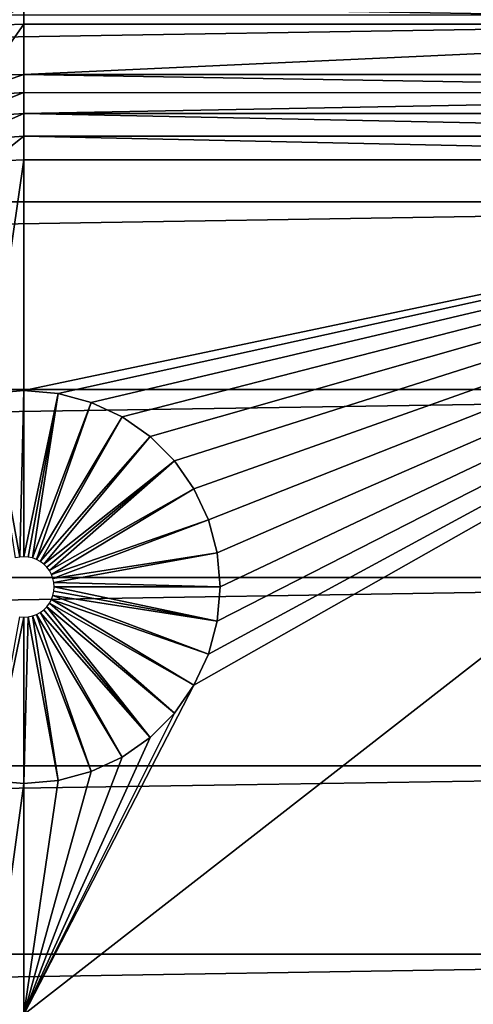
# Model space of a CAD drawing. Header units: millimetres. Extents: x -60 to 60, y -60 to 60.
# Tile 211 of 256: x 30 to 33, y -3 to 4. Entities that reach past the tile are written whole.
import ezdxf

# ---------------------------------------------------------------- set-up
doc = ezdxf.new("R2010")
doc.units = ezdxf.units.MM
doc.header["$LTSCALE"] = 81.481481
for name, color, linetype in [('12', 7, 'CONTINUOUS'), ('13', 7, 'CONTINUOUS'), ('205', 7, 'CONTINUOUS'), ('206', 7, 'CONTINUOUS'), ('323', 7, 'CONTINUOUS'), ('37', 7, 'CONTINUOUS'), ('38', 7, 'CONTINUOUS'), ('46', 7, 'CONTINUOUS'), ('47', 7, 'CONTINUOUS'), ('5', 7, 'CONTINUOUS')]:
    doc.layers.add(name, color=color, linetype=linetype)

msp = doc.modelspace()

# ---------------------------------------------------------------- linework, layer by layer
at = {"layer": '12', "color": 7, "linetype": 'Continuous', "true_color": 0xf5f5f5}
for points in [[(37.2645, 3.3926, -3.5657), (30, 3.3926, -3.5657), (37.2645, 3.724, -3.2343), (37.2645, 3.3926, -3.5657)], [(37.2645, 3.724, -3.2343), (30, 3.3926, -3.5657), (30, 3.724, -3.2343), (37.2645, 3.724, -3.2343)]]:
    msp.add_3dface(points, dxfattribs=at)
at = {"layer": '13', "color": 7, "linetype": 'Continuous', "true_color": 0xf5f5f5}
for points in [[(30, 3.724, -3.2343), (29.7579, 3.384, -3.5657), (29.7458, 3.7153, -3.2343), (30, 3.724, -3.2343)], [(30, 3.724, -3.2343), (30, 3.3926, -3.5657), (29.7579, 3.384, -3.5657), (30, 3.724, -3.2343)]]:
    msp.add_3dface(points, dxfattribs=at)
at = {"layer": '205', "color": 7, "linetype": 'Continuous', "true_color": 0xf5f5f5}
for points in [[(30.2, 0, -3.2), (31.2803, -0.2257, -3.8), (30.198, -0.0285, -3.2), (30.2, 0, -3.2)], [(31.3, 0, -3.8), (31.2803, -0.2257, -3.8), (30.2, 0, -3.2), (31.3, 0, -3.8)], [(30.1919, -0.0563, -3.2), (31.2216, -0.4446, -3.8), (30.1819, -0.0831, -3.2), (30.1919, -0.0563, -3.2)], [(30.198, -0.0285, -3.2), (31.2803, -0.2257, -3.8), (30.1919, -0.0563, -3.2), (30.198, -0.0285, -3.2)], [(31.2803, -0.2257, -3.8), (31.2216, -0.4446, -3.8), (30.1919, -0.0563, -3.2), (31.2803, -0.2257, -3.8)], [(30.1683, -0.1081, -3.2), (30.9959, -0.8356, -3.8), (30.1511, -0.131, -3.2), (30.1683, -0.1081, -3.2)], [(30.1819, -0.0831, -3.2), (31.1258, -0.65, -3.8), (30.1683, -0.1081, -3.2), (30.1819, -0.0831, -3.2)], [(31.1258, -0.65, -3.8), (30.9959, -0.8356, -3.8), (30.1683, -0.1081, -3.2), (31.1258, -0.65, -3.8)], [(31.2216, -0.4446, -3.8), (31.1258, -0.65, -3.8), (30.1819, -0.0831, -3.2), (31.2216, -0.4446, -3.8)], [(30.0563, -0.1919, -3.2), (30.2257, -1.2802, -3.8), (30.0285, -0.198, -3.2), (30.0563, -0.1919, -3.2)], [(30.0831, -0.1819, -3.2), (30.4446, -1.2216, -3.8), (30.0563, -0.1919, -3.2), (30.0831, -0.1819, -3.2)], [(30.4446, -1.2216, -3.8), (30.2257, -1.2802, -3.8), (30.0563, -0.1919, -3.2), (30.4446, -1.2216, -3.8)], [(30.1081, -0.1683, -3.2), (30.65, -1.1258, -3.8), (30.0831, -0.1819, -3.2), (30.1081, -0.1683, -3.2)], [(30.65, -1.1258, -3.8), (30.4446, -1.2216, -3.8), (30.0831, -0.1819, -3.2), (30.65, -1.1258, -3.8)], [(30.131, -0.1512, -3.2), (30.8356, -0.9958, -3.8), (30.1081, -0.1683, -3.2), (30.131, -0.1512, -3.2)], [(30.8356, -0.9958, -3.8), (30.65, -1.1258, -3.8), (30.1081, -0.1683, -3.2), (30.8356, -0.9958, -3.8)], [(30.1511, -0.131, -3.2), (30.8356, -0.9958, -3.8), (30.131, -0.1512, -3.2), (30.1511, -0.131, -3.2)], [(30.9959, -0.8356, -3.8), (30.8356, -0.9958, -3.8), (30.1511, -0.131, -3.2), (30.9959, -0.8356, -3.8)], [(30, -0.2, -3.2), (29.7743, -1.2802, -3.8), (29.9715, -0.198, -3.2), (30, -0.2, -3.2)], [(30, -1.3, -3.8), (29.7743, -1.2802, -3.8), (30, -0.2, -3.2), (30, -1.3, -3.8)], [(30.0285, -0.198, -3.2), (30, -1.3, -3.8), (30, -0.2, -3.2), (30.0285, -0.198, -3.2)], [(30.2257, -1.2802, -3.8), (30, -1.3, -3.8), (30.0285, -0.198, -3.2), (30.2257, -1.2802, -3.8)]]:
    msp.add_3dface(points, dxfattribs=at)
at = {"layer": '206', "color": 7, "linetype": 'Continuous', "true_color": 0xf5f5f5}
for points in [[(29.7743, 1.2802, -3.8), (30, 1.3, -3.8), (29.9715, 0.198, -3.2), (29.7743, 1.2802, -3.8)], [(29.9437, 0.1919, -3.2), (29.7743, 1.2802, -3.8), (29.9715, 0.198, -3.2), (29.9437, 0.1919, -3.2)], [(29.9715, 0.198, -3.2), (30, 1.3, -3.8), (30, 0.2, -3.2), (29.9715, 0.198, -3.2)], [(30, 1.3, -3.8), (30.2257, 1.2802, -3.8), (30, 0.2, -3.2), (30, 1.3, -3.8)], [(30, 0.2, -3.2), (30.2257, 1.2802, -3.8), (30.0285, 0.198, -3.2), (30, 0.2, -3.2)], [(30.0285, 0.198, -3.2), (30.2257, 1.2802, -3.8), (30.0563, 0.1919, -3.2), (30.0285, 0.198, -3.2)], [(30.2257, 1.2802, -3.8), (30.4446, 1.2216, -3.8), (30.0563, 0.1919, -3.2), (30.2257, 1.2802, -3.8)], [(30.0563, 0.1919, -3.2), (30.4446, 1.2216, -3.8), (30.0831, 0.1819, -3.2), (30.0563, 0.1919, -3.2)], [(30.4446, 1.2216, -3.8), (30.65, 1.1258, -3.8), (30.0831, 0.1819, -3.2), (30.4446, 1.2216, -3.8)], [(30.0831, 0.1819, -3.2), (30.65, 1.1258, -3.8), (30.1081, 0.1683, -3.2), (30.0831, 0.1819, -3.2)], [(30.65, 1.1258, -3.8), (30.8356, 0.9958, -3.8), (30.1081, 0.1683, -3.2), (30.65, 1.1258, -3.8)], [(30.1081, 0.1683, -3.2), (30.8356, 0.9958, -3.8), (30.131, 0.1512, -3.2), (30.1081, 0.1683, -3.2)], [(30.8356, 0.9958, -3.8), (30.9959, 0.8356, -3.8), (30.131, 0.1512, -3.2), (30.8356, 0.9958, -3.8)], [(30.131, 0.1512, -3.2), (30.9959, 0.8356, -3.8), (30.1511, 0.131, -3.2), (30.131, 0.1512, -3.2)], [(30.1511, 0.131, -3.2), (30.9959, 0.8356, -3.8), (30.1683, 0.1081, -3.2), (30.1511, 0.131, -3.2)], [(30.9959, 0.8356, -3.8), (31.1258, 0.65, -3.8), (30.1683, 0.1081, -3.2), (30.9959, 0.8356, -3.8)], [(30.1683, 0.1081, -3.2), (31.1258, 0.65, -3.8), (30.1819, 0.0831, -3.2), (30.1683, 0.1081, -3.2)], [(31.1258, 0.65, -3.8), (31.2216, 0.4446, -3.8), (30.1819, 0.0831, -3.2), (31.1258, 0.65, -3.8)], [(30.1819, 0.0831, -3.2), (31.2216, 0.4446, -3.8), (30.1919, 0.0563, -3.2), (30.1819, 0.0831, -3.2)], [(31.2216, 0.4446, -3.8), (31.2803, 0.2257, -3.8), (30.1919, 0.0563, -3.2), (31.2216, 0.4446, -3.8)], [(30.1919, 0.0563, -3.2), (31.2803, 0.2257, -3.8), (30.198, 0.0285, -3.2), (30.1919, 0.0563, -3.2)], [(31.2803, 0.2257, -3.8), (31.3, 0, -3.8), (30.198, 0.0285, -3.2), (31.2803, 0.2257, -3.8)], [(31.3, 0, -3.8), (30.2, 0, -3.2), (30.198, 0.0285, -3.2), (31.3, 0, -3.8)]]:
    msp.add_3dface(points, dxfattribs=at)
at = {"layer": '323', "color": 151, "linetype": 'Continuous', "true_color": 0x7dbfed}
for points in [[(38.9776, 3.7847, 20.2744), (-38.9776, 3.7847, 20.2744), (-39.1398, 2.5486, 20.4897), (38.9776, 3.7847, 20.2744)], [(39.1398, 2.5486, 20.4897), (38.9776, 3.7847, 20.2744), (-39.1398, 2.5486, 20.4897), (39.1398, 2.5486, 20.4897)], [(39.1398, 2.5486, 20.4897), (-39.1398, 2.5486, 20.4897), (-39.2629, 1.3077, 20.7059), (39.1398, 2.5486, 20.4897)], [(39.2629, 1.3077, 20.7059), (39.1398, 2.5486, 20.4897), (-39.2629, 1.3077, 20.7059), (39.2629, 1.3077, 20.7059)], [(39.2629, 1.3077, 20.7059), (-39.2629, 1.3077, 20.7059), (-39.3467, 0.0634, 20.9226), (39.2629, 1.3077, 20.7059)], [(39.3467, 0.0634, 20.9226), (39.2629, 1.3077, 20.7059), (-39.3467, 0.0634, 20.9226), (39.3467, 0.0634, 20.9226)], [(39.3467, 0.0634, 20.9226), (-39.3467, 0.0634, 20.9226), (-39.3913, -1.1829, 21.1397), (39.3467, 0.0634, 20.9226)], [(39.3913, -1.1829, 21.1397), (39.3467, 0.0634, 20.9226), (-39.3913, -1.1829, 21.1397), (39.3913, -1.1829, 21.1397)], [(39.3913, -1.1829, 21.1397), (-39.3913, -1.1829, 21.1397), (-39.3964, -2.4301, 21.3569), (39.3913, -1.1829, 21.1397)], [(39.3964, -2.4301, 21.3569), (39.3913, -1.1829, 21.1397), (-39.3964, -2.4301, 21.3569), (39.3964, -2.4301, 21.3569)], [(39.3964, -2.4301, 21.3569), (-39.3964, -2.4301, 21.3569), (-39.3622, -3.6768, 21.574), (39.3964, -2.4301, 21.3569)], [(39.3622, -3.6768, 21.574), (39.3964, -2.4301, 21.3569), (-39.3622, -3.6768, 21.574), (39.3622, -3.6768, 21.574)]]:
    msp.add_3dface(points, dxfattribs=at)
at = {"layer": '37', "color": 7, "linetype": 'Continuous', "true_color": 0xf5f5f5}
for points in [[(37.2645, 3.724, -3.2343), (30, 3.845, -3.135), (37.2645, 3.8452, -3.1348), (37.2645, 3.724, -3.2343)], [(37.2645, 3.724, -3.2343), (30, 3.724, -3.2343), (30, 3.845, -3.135), (37.2645, 3.724, -3.2343)]]:
    msp.add_3dface(points, dxfattribs=at)
at = {"layer": '38', "color": 7, "linetype": 'Continuous', "true_color": 0xf5f5f5}
for points in [[(30, 3.845, -3.135), (29.7458, 3.7153, -3.2343), (29.5179, 3.8146, -3.135), (30, 3.845, -3.135)], [(30, 3.724, -3.2343), (29.7458, 3.7153, -3.2343), (30, 3.845, -3.135), (30, 3.724, -3.2343)]]:
    msp.add_3dface(points, dxfattribs=at)
at = {"layer": '46', "color": 7, "linetype": 'Continuous', "true_color": 0xf5f5f5}
for points in [[(30, 3.3926, -3.5657), (37.2645, 3.2714, -3.6652), (30, 3.2717, -3.665), (30, 3.3926, -3.5657)], [(30, 3.3926, -3.5657), (37.2645, 3.3926, -3.5657), (37.2645, 3.2714, -3.6652), (30, 3.3926, -3.5657)], [(30, 3.2717, -3.665), (37.2645, 3.2714, -3.6652), (30, 3.1332, -3.739), (30, 3.2717, -3.665)], [(37.2645, 3.2714, -3.6652), (37.2645, 3.1331, -3.7391), (30, 3.1332, -3.739), (37.2645, 3.2714, -3.6652)], [(30, 3.1332, -3.739), (37.2645, 2.983, -3.7846), (30, 2.983, -3.7846), (30, 3.1332, -3.739)], [(37.2645, 3.1331, -3.7391), (37.2645, 2.983, -3.7846), (30, 3.1332, -3.739), (37.2645, 3.1331, -3.7391)], [(37.2645, 2.827, -3.8), (30, 2.827, -3.8), (30, 2.983, -3.7846), (37.2645, 2.827, -3.8)], [(37.2645, 2.983, -3.7846), (37.2645, 2.827, -3.8), (30, 2.983, -3.7846), (37.2645, 2.983, -3.7846)]]:
    msp.add_3dface(points, dxfattribs=at)
at = {"layer": '47', "color": 7, "linetype": 'Continuous', "true_color": 0xf5f5f5}
for points in [[(30, 3.3926, -3.5657), (30, 3.2717, -3.665), (29.5543, 3.2412, -3.665), (30, 3.3926, -3.5657)], [(29.7579, 3.384, -3.5657), (30, 3.3926, -3.5657), (29.5543, 3.2412, -3.665), (29.7579, 3.384, -3.5657)], [(30, 3.2717, -3.665), (29.5731, 3.104, -3.739), (29.5543, 3.2412, -3.665), (30, 3.2717, -3.665)], [(30, 3.2717, -3.665), (30, 3.1332, -3.739), (29.5731, 3.104, -3.739), (30, 3.2717, -3.665)], [(30, 3.1332, -3.739), (29.5936, 2.9552, -3.7846), (29.5731, 3.104, -3.739), (30, 3.1332, -3.739)], [(30, 3.1332, -3.739), (30, 2.983, -3.7846), (29.5936, 2.9552, -3.7846), (30, 3.1332, -3.739)], [(30, 2.983, -3.7846), (29.7888, 2.8191, -3.8), (29.5936, 2.9552, -3.7846), (30, 2.983, -3.7846)], [(30, 2.827, -3.8), (29.7888, 2.8191, -3.8), (30, 2.983, -3.7846), (30, 2.827, -3.8)]]:
    msp.add_3dface(points, dxfattribs=at)
at = {"layer": '5', "color": 7, "linetype": 'Continuous', "true_color": 0xf5f5f5}
for points in [[(29.7888, 2.8191, -3.8), (30, 2.827, -3.8), (29.7743, 1.2802, -3.8), (29.7888, 2.8191, -3.8)], [(29.7743, 1.2802, -3.8), (30, 2.827, -3.8), (30, 1.3, -3.8), (29.7743, 1.2802, -3.8)], [(37.2645, 2.827, -3.8), (30, -2.8303, -3.8), (31.1258, -0.65, -3.8), (37.2645, 2.827, -3.8)], [(30, -2.8303, -3.8), (37.2645, 2.827, -3.8), (37.2701, -2.8303, -3.8), (30, -2.8303, -3.8)], [(30, 2.827, -3.8), (37.2645, 2.827, -3.8), (30, 1.3, -3.8), (30, 2.827, -3.8)], [(30, 1.3, -3.8), (37.2645, 2.827, -3.8), (30.2257, 1.2802, -3.8), (30, 1.3, -3.8)], [(30.2257, 1.2802, -3.8), (37.2645, 2.827, -3.8), (30.4446, 1.2216, -3.8), (30.2257, 1.2802, -3.8)], [(30.4446, 1.2216, -3.8), (37.2645, 2.827, -3.8), (30.65, 1.1258, -3.8), (30.4446, 1.2216, -3.8)], [(30.65, 1.1258, -3.8), (37.2645, 2.827, -3.8), (30.8356, 0.9958, -3.8), (30.65, 1.1258, -3.8)], [(30.8356, 0.9958, -3.8), (37.2645, 2.827, -3.8), (30.9959, 0.8356, -3.8), (30.8356, 0.9958, -3.8)], [(30.9959, 0.8356, -3.8), (37.2645, 2.827, -3.8), (31.1258, 0.65, -3.8), (30.9959, 0.8356, -3.8)], [(31.2216, -0.4446, -3.8), (37.2645, 2.827, -3.8), (31.1258, -0.65, -3.8), (31.2216, -0.4446, -3.8)], [(31.1258, 0.65, -3.8), (37.2645, 2.827, -3.8), (31.2216, 0.4446, -3.8), (31.1258, 0.65, -3.8)], [(31.2803, -0.2257, -3.8), (37.2645, 2.827, -3.8), (31.2216, -0.4446, -3.8), (31.2803, -0.2257, -3.8)], [(31.2216, 0.4446, -3.8), (37.2645, 2.827, -3.8), (31.2803, 0.2257, -3.8), (31.2216, 0.4446, -3.8)], [(37.2645, 2.827, -3.8), (31.3, 0, -3.8), (31.2803, 0.2257, -3.8), (37.2645, 2.827, -3.8)], [(31.3, 0, -3.8), (37.2645, 2.827, -3.8), (31.2803, -0.2257, -3.8), (31.3, 0, -3.8)], [(31.1258, -0.65, -3.8), (30, -2.8303, -3.8), (30.9959, -0.8356, -3.8), (31.1258, -0.65, -3.8)], [(30.9959, -0.8356, -3.8), (30, -2.8303, -3.8), (30.8356, -0.9958, -3.8), (30.9959, -0.8356, -3.8)], [(30.8356, -0.9958, -3.8), (30, -2.8303, -3.8), (30.65, -1.1258, -3.8), (30.8356, -0.9958, -3.8)], [(30.65, -1.1258, -3.8), (30, -2.8303, -3.8), (30.4446, -1.2216, -3.8), (30.65, -1.1258, -3.8)], [(30.4446, -1.2216, -3.8), (30, -2.8303, -3.8), (30.2257, -1.2802, -3.8), (30.4446, -1.2216, -3.8)], [(30, -1.3, -3.8), (29.7888, -2.8224, -3.8), (29.7743, -1.2802, -3.8), (30, -1.3, -3.8)], [(30, -2.8303, -3.8), (29.7888, -2.8224, -3.8), (30, -1.3, -3.8), (30, -2.8303, -3.8)], [(30.2257, -1.2802, -3.8), (30, -2.8303, -3.8), (30, -1.3, -3.8), (30.2257, -1.2802, -3.8)]]:
    msp.add_3dface(points, dxfattribs=at)

doc.saveas('drawing.dxf')
